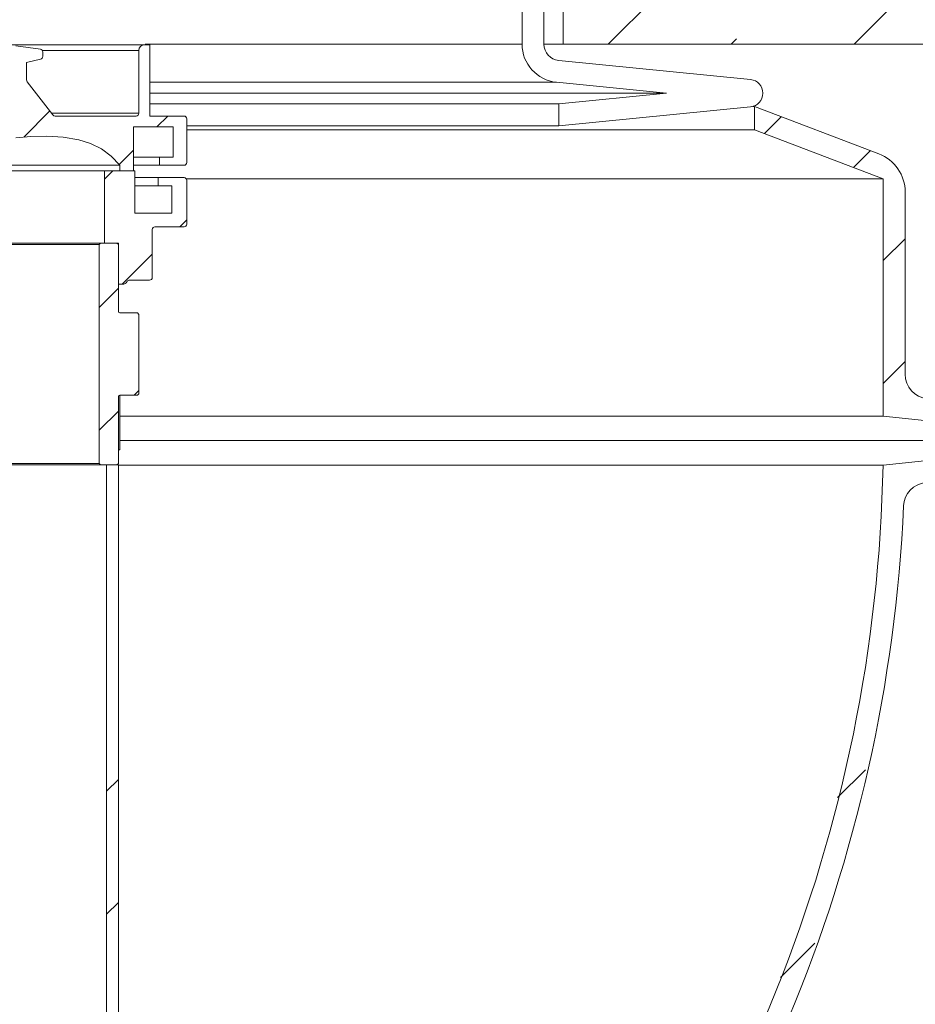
# Model space of a CAD drawing. Extents: x 193 to 943, y 26 to 526.
# Tile 12 of 207: x 253 to 261, y 123 to 132. Entities that reach past the tile are written whole.
import ezdxf

# ---------------------------------------------------------------- set-up
doc = ezdxf.new("R2010")
doc.units = 0
doc.layers.get('0').update_dxf_attribs({"lineweight": 25})
doc.layers.add('KG4_HLS_SYA', color=7, linetype='Continuous', lineweight=25)

# ---------------------------------------------------------------- blocks, each defined once
blk = doc.blocks.new('Blockreferenz-A069I1I67N', base_point=(228.0184, 113.7595))
at = {"color": 8, "lineweight": 5, "true_color": 0x808080}
for p, q in [((258.4314, 131.404), (263.4314, 136.404)), ((260.6765, 131.404), (265.6765, 136.404)), ((259.5539, 131.404), (259.6017, 131.4517)), ((259.8588, 130.5864), (260.0137, 130.7412)), ((260.6708, 130.2758), (260.8257, 130.4307)), ((260.9434, 129.4258), (261.1434, 129.6258)), ((260.9434, 128.3033), (261.1434, 128.5033)), ((260.5262, 124.5185), (260.7797, 124.772)), ((260.0054, 122.8752), (260.3192, 123.1889))]:
    blk.add_line(p, q, dxfattribs=at)
at = {"color": 0, "lineweight": 9}
for p, q in [((258.0184, 135.904), (258.0184, 131.404)), ((257.6434, 131.404), (257.6434, 132.5289)), ((257.8434, 131.404), (257.8434, 132.5289)), ((254.1934, 131.397), (251.9534, 131.397)), ((253.2435, 131.3569), (253.0184, 131.3868)), ((254.1934, 131.397), (254.2434, 131.397)), ((254.2434, 130.747), (254.2434, 131.397)), ((257.8434, 131.404), (258.0184, 131.404)), ((258.0184, 131.404), (266.7684, 131.404)), ((253.2652, 131.2919), (253.2652, 131.3321)), ((254.1434, 130.772), (254.1434, 131.347)), ((253.1179, 131.2367), (253.2461, 131.2676)), ((253.1179, 131.0761), (253.1179, 131.2367)), ((259.7308, 131.0801), (257.9785, 131.2547)), ((253.3579, 130.7567), (253.1231, 131.0608)), ((258.9619, 130.9557), (257.9587, 131.0557)), ((258.9619, 130.9557), (254.2434, 130.9557)), ((257.9785, 130.8577), (258.9619, 130.9557)), ((254.2434, 130.8577), (257.9785, 130.8577)), ((257.9785, 130.6567), (257.9785, 130.8577)), ((257.9785, 130.6567), (259.7308, 130.8313)), ((259.7684, 130.8351), (259.7511, 130.8351)), ((260.9023, 130.4014), (259.7684, 130.8351)), ((259.7684, 130.621), (259.7684, 130.8351)), ((253.0912, 130.5539), (253.3301, 130.7928)), ((254.1184, 130.747), (253.3777, 130.747)), ((253.6022, 130.747), (253.5839, 130.747)), ((253.7118, 130.747), (253.7158, 130.747)), ((254.2434, 130.747), (254.5559, 130.747)), ((254.3069, 130.647), (254.4069, 130.747)), ((254.4559, 130.647), (254.0934, 130.647)), ((254.0934, 130.247), (254.0934, 130.647)), ((254.4559, 130.372), (254.4559, 130.647)), ((254.5809, 130.322), (254.5809, 130.722)), ((254.5809, 130.6567), (257.9785, 130.6567)), ((253.0184, 130.547), (253.1576, 130.5586)), ((253.1576, 130.5586), (253.3035, 130.5622)), ((253.3035, 130.5622), (253.4509, 130.5537)), ((253.4509, 130.5537), (253.5949, 130.5288)), ((259.7684, 130.621), (254.5809, 130.621)), ((260.9434, 130.1716), (259.7684, 130.621)), ((253.5949, 130.5288), (253.7023, 130.4951)), ((253.7023, 130.4951), (253.802, 130.4466)), ((253.802, 130.4466), (253.8915, 130.3812)), ((253.8915, 130.3812), (253.9684, 130.297)), ((253.9633, 130.3035), (254.0934, 130.4335)), ((252.0684, 130.297), (253.9684, 130.297)), ((253.9684, 130.247), (253.9684, 130.297)), ((254.0934, 130.372), (254.3309, 130.372)), ((254.3309, 130.297), (254.0934, 130.297)), ((254.4559, 130.372), (254.3309, 130.372)), ((254.3309, 130.297), (254.3309, 130.372)), ((254.3309, 130.297), (254.5559, 130.297)), ((252.2059, 130.247), (253.8309, 130.247)), ((254.1059, 130.247), (253.8309, 130.247)), ((253.8309, 129.5845), (253.8309, 130.247)), ((253.8309, 130.171), (253.9069, 130.247)), ((253.9684, 130.247), (254.0934, 130.247)), ((254.1059, 129.8595), (254.1059, 130.247)), ((254.1059, 130.1845), (254.3184, 130.1845)), ((254.3184, 130.1095), (254.1059, 130.1095)), ((254.3184, 130.1095), (254.3184, 130.1845)), ((254.5559, 130.1845), (254.3184, 130.1845)), ((254.3184, 130.1095), (254.4434, 130.1095)), ((254.4434, 129.8595), (254.4434, 130.1095)), ((260.9434, 130.1716), (254.5778, 130.1716)), ((254.5809, 129.7595), (254.5809, 130.1595)), ((260.9434, 128.0044), (260.9434, 130.1716)), ((261.1434, 128.3871), (261.1434, 130.0511)), ((254.1059, 129.8595), (254.4434, 129.8595)), ((254.5169, 129.7345), (254.5809, 129.7985)), ((254.2656, 129.272), (254.2656, 129.7095)), ((254.5559, 129.7345), (254.2906, 129.7345)), ((252.2434, 129.5845), (253.7934, 129.5845)), ((253.7809, 129.572), (252.2559, 129.572)), ((253.7934, 129.5845), (253.7809, 129.572)), ((253.7809, 129.572), (253.7809, 127.572)), ((253.9434, 129.5845), (253.7934, 129.5845)), ((253.8309, 129.5845), (253.9582, 129.5845)), ((253.9559, 129.572), (253.9434, 129.5845)), ((253.9559, 128.9595), (253.9559, 129.572)), ((253.9582, 129.2095), (253.9582, 129.5845)), ((253.9919, 129.2095), (254.2656, 129.4832)), ((253.9559, 129.2095), (253.9582, 129.2095)), ((253.9934, 129.2095), (253.9582, 129.2095)), ((254.0369, 129.2352), (254.0367, 129.2345)), ((254.0583, 129.247), (254.2406, 129.247)), ((253.7809, 128.9985), (253.9559, 129.1735)), ((254.1309, 128.947), (253.9684, 128.947)), ((254.1434, 128.9345), (254.1309, 128.947)), ((254.1434, 128.2095), (254.1434, 128.9345)), ((254.1019, 128.197), (254.1434, 128.2385)), ((253.9559, 127.572), (253.9559, 128.1845)), ((253.9684, 128.197), (253.9684, 127.697)), ((253.9684, 128.197), (254.1309, 128.197)), ((254.1309, 128.197), (254.1434, 128.2095)), ((253.7809, 127.876), (253.9559, 128.051)), ((260.9434, 128.0044), (253.9684, 128.0044)), ((263.0684, 127.7811), (260.9434, 128.0044)), ((263.0684, 127.7811), (253.9684, 127.7811)), ((260.941, 127.5575), (263.0684, 127.7811)), ((253.9559, 127.697), (253.9684, 127.697)), ((253.7934, 127.5595), (252.2434, 127.5595)), ((252.2559, 127.572), (253.7809, 127.572)), ((253.7809, 127.572), (253.7934, 127.5595)), ((253.7934, 127.5595), (253.9434, 127.5595)), ((253.8484, 127.5595), (253.8484, 118.8095)), ((253.8484, 127.5595), (253.9559, 127.5595)), ((253.9434, 127.5595), (253.9559, 127.572)), ((253.9559, 127.5595), (253.9559, 118.8095)), ((260.941, 127.5575), (253.9559, 127.5575)), ((253.8484, 124.5759), (253.9559, 124.6834)), ((253.8484, 123.4533), (253.9559, 123.5608))]:
    blk.add_line(p, q, dxfattribs=at)
at = {"color": 8, "lineweight": 9, "true_color": 0x808080}
for p, q in [((257.6434, 131.404), (254.2016, 131.404)), ((253.2603, 131.347), (254.1434, 131.347)), ((257.9587, 131.0557), (254.2434, 131.0557)), ((253.3461, 130.772), (254.1434, 130.772))]:
    blk.add_line(p, q, dxfattribs=at)
at = {"color": 0, "lineweight": 9}
for centre, major_axis, end_param in [((254.1934, 131.347), (0, 0.05), 1.570796), ((257.9934, 131.404), (-0.35, 0), 1.471487), ((257.9934, 131.404), (-0.15, 0), 1.471487), ((253.2402, 131.3321), (0.025, 0), 1.438933), ((253.2402, 131.2919), (0.0059, -0.0243), 1.334551), ((253.1429, 131.0761), (-0.025, 0), 0.657599), ((259.7184, 130.9557), (0.0124, -0.1244), 2.942974), ((253.3777, 130.772), (-0.0198, -0.0153), 0.913197), ((254.1184, 130.772), (0, -0.025), 1.570796), ((254.5559, 130.722), (0.025, 0), 1.570374), ((260.7684, 130.0511), (0.375, 0), 1.205499), ((254.5559, 130.322), (0, -0.025), 1.570443), ((254.5559, 130.1595), (0.025, 0), 1.570796), ((254.5559, 129.7595), (0, -0.025), 1.570796), ((254.2906, 129.7095), (0, 0.025), 1.570796), ((253.9934, 129.2595), (0, -0.05), 1.047243), ((254.0581, 129.2221), (0.0002, 0.0249), 1.052748), ((254.2406, 129.272), (0, -0.025), 1.570796), ((253.9684, 128.9595), (-0.0125, 0), 1.570796), ((261.3684, 128.3871), (-0.225, 0), 1.466077), ((253.9684, 128.1845), (0, 0.0125), 1.570796), ((247.3934, 127.8095), (9.9529, -9.1946), 0.727216), ((261.3539, 127.1736), (-0.0235, 0.2238), 1.420553), ((247.3934, 127.8095), (10.0998, -9.3304), 0.700293)]:
    blk.add_ellipse(centre, major_axis=major_axis, ratio=1, start_param=0, end_param=end_param, dxfattribs=at)

msp = doc.modelspace()

# ---------------------------------------------------------------- block references
at = {"layer": 'KG4_HLS_SYA', "ltscale": 0.25}
msp.add_blockref('Blockreferenz-A069I1I67N', (228.0184, 113.7595), dxfattribs=at)

doc.saveas('drawing.dxf')
